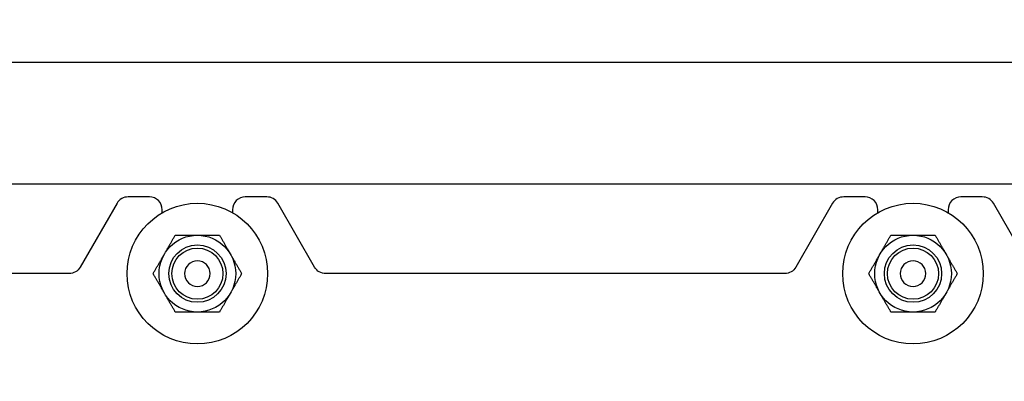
# Model space of a CAD drawing. Header units: inches. Extents: x 1 to 669, y 0 to 417.
# Tile 145 of 256: x 96.38 to 106.01, y 353.6 to 357.13. Entities that reach past the tile are written whole.
import ezdxf

# ---------------------------------------------------------------- set-up
doc = ezdxf.new("R2010")
doc.units = ezdxf.units.IN
doc.header["$LTSCALE"] = 12
doc.header["$MEASUREMENT"] = 0
doc.header["$PDMODE"] = 1
doc.layers.get('0').update_dxf_attribs({"linetype": 'CONTINUOUS'})
doc.layers.get('Defpoints').update_dxf_attribs({"linetype": 'CONTINUOUS'})
doc.layers.add('D', color=2, linetype='CONTINUOUS')
doc.layers.add('X', color=1, linetype='CONTINUOUS')
doc.styles.get("Standard").update_dxf_attribs({"font": 'SIMPLEX.SHX', "width": 0.875})
doc.dimstyles.new('STANDARD$0', dxfattribs={"dimscale": 32, "dimtxt": 0.09375, "dimasz": 0.0625, "dimexe": 0.03125, "dimexo": 0.03125, "dimgap": 0.03125, "dimtad": 1, "dimtih": 1, "dimtoh": 1, "dimdec": 4, "dimzin": 12, "dimdsep": 46, "dimlunit": 5, "dimtxsty": 'Standard', "dimcen": -0.03125, "dimclrd": 256, "dimclre": 256, "dimclrt": 256, "dimadec": 0, "dimazin": 0, "dimtfac": 0.875, "dimtdec": 4, "dimtofl": 0, "dimtmove": 0, "dimatfit": 3, "dimfxl": 1, "dimtolj": 1, "dimtzin": 12, "dimlwd": 13, "dimlwe": 13, "dimarcsym": 0})

# ---------------------------------------------------------------- blocks, each defined once
blk = doc.blocks.new('*D22')
at = {"layer": 'D', "lineweight": 13, "transparency": 16777216}
for p, q in [((58.9839, 356.0954), (58.9839, 301.0531)), ((158.9712, 354.6364), (158.9712, 301.0531)), ((60.9839, 302.0531), (156.9712, 302.0531))]:
    blk.add_line(p, q, dxfattribs=at)
at = {"layer": 'D', "transparency": 16777216}
for points in [[(60.9839, 302.3864), (60.9839, 301.7198), (58.9839, 302.0531)], [(156.9712, 302.3864), (156.9712, 301.7198), (158.9712, 302.0531)]]:
    blk.add_solid(points, dxfattribs=at)
at = {"layer": 'Defpoints', "color": 0, "transparency": 16777216}
for p in [(58.9839, 357.0954), (158.9712, 355.6364), (158.9712, 302.0531)]:
    blk.add_point(p, dxfattribs=at)
at = {"layer": 'D', "transparency": 16777216, "insert": (108.9775, 304.5531), "char_height": 3, "attachment_point": 5}
blk.add_mtext('\\A1;100{}{\\C2;%%p1}', dxfattribs=at)
blk = doc.blocks.new('*D23')
at = {"layer": 'D', "lineweight": 13, "transparency": 16777216}
for p, q in [((90.1511, 360.2772), (90.1511, 307.6928)), ((150.1511, 360.2772), (150.1511, 307.6928)), ((92.1511, 308.6928), (148.1511, 308.6928))]:
    blk.add_line(p, q, dxfattribs=at)
at = {"layer": 'D', "transparency": 16777216}
for points in [[(92.1511, 309.0261), (92.1511, 308.3595), (90.1511, 308.6928)], [(148.1511, 309.0261), (148.1511, 308.3595), (150.1511, 308.6928)]]:
    blk.add_solid(points, dxfattribs=at)
at = {"layer": 'Defpoints', "color": 0, "transparency": 16777216}
for p in [(90.1511, 361.2772), (150.1511, 361.2772), (150.1511, 308.6928)]:
    blk.add_point(p, dxfattribs=at)
at = {"layer": 'D', "transparency": 16777216, "insert": (120.1511, 311.1928), "char_height": 3, "attachment_point": 5}
blk.add_mtext('\\A1;60', dxfattribs=at)

msp = doc.modelspace()

# ---------------------------------------------------------------- linework, layer by layer
at = {"extrusion": (-2.44929e-16, -1, -2.22045e-16)}
for p, q in [((108.56161, 355.52725), (95.27162, 355.52725)), ((97.64851, 355.40225), (97.43941, 355.40225)), ((98.79507, 355.40225), (98.58597, 355.40225)), ((104.64851, 355.40225), (104.43941, 355.40225)), ((105.79507, 355.40225), (105.58597, 355.40225)), ((97.33115, 355.33975), (96.97031, 354.71475)), ((99.26417, 354.71475), (98.90332, 355.33975)), ((104.33115, 355.33975), (103.97031, 354.71475)), ((106.26417, 354.71475), (105.90332, 355.33975)), ((97.77351, 355.24765), (97.77351, 355.27725)), ((98.46097, 355.27725), (98.46097, 355.24765)), ((104.77351, 355.24765), (104.77351, 355.27725)), ((105.46097, 355.27725), (105.46097, 355.24765)), ((96.86206, 354.65225), (96.11248, 354.65225)), ((103.86206, 354.65225), (99.37242, 354.65225))]:
    msp.add_line(p, q, dxfattribs=at)
for centre, radius in [((98.11724, 354.65225), 0.6875), ((105.11724, 354.65225), 0.6875), ((98.11724, 354.65225), 0.375), ((105.11724, 354.65225), 0.375), ((98.11724, 354.65225), 0.28), ((105.11724, 354.65225), 0.28), ((98.11724, 354.65225), 0.25), ((105.11724, 354.65225), 0.25)]:
    msp.add_circle(centre, radius)
at = {"extrusion": (5.43852e-32, 2.22045e-16, -1)}
for centre in [(-98.11724, 354.65225), (-105.11724, 354.65225)]:
    msp.add_circle(centre, 0.125, dxfattribs=at)
for centre, radius, start, end in [((120.1511, 361.27725), 30, 192.904892, 67.197332), ((97.43941, 355.27725), 0.125, 90, 150), ((97.64851, 355.27725), 0.125, 359.999997, 90), ((98.58597, 355.27725), 0.125, 90, 180.000003), ((98.79507, 355.27725), 0.125, 30, 90), ((104.43941, 355.27725), 0.125, 90, 150), ((104.64851, 355.27725), 0.125, 359.999997, 90), ((105.58597, 355.27725), 0.125, 90, 180.000003), ((105.79507, 355.27725), 0.125, 30, 90)]:
    msp.add_arc(centre, radius, start, end)
for centre, start, end in [((-96.86206, 354.77725), 210, 270), ((-99.37242, 354.77725), 270, 330), ((-103.86206, 354.77725), 210, 270)]:
    msp.add_arc(centre, 0.125, start, end, dxfattribs=at)
for points, weights in [([(97.79248, 354.83975), (97.84272, 354.92677), (97.90073, 355.02725)], [1, 1.07229945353, 1.06727231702]), ([(97.90073, 355.02725), (98.01676, 355.02725), (98.11724, 355.02725)], [1.06727231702, 1.07229945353, 1]), ([(98.11724, 355.02725), (98.21772, 355.02725), (98.33374, 355.02725)], [1, 1.07229945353, 1.06727231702]), ([(98.33374, 355.02725), (98.39176, 354.92677), (98.442, 354.83975)], [1.06727231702, 1.07229945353, 1]), ([(104.79248, 354.83975), (104.84272, 354.92677), (104.90073, 355.02725)], [1, 1.07229945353, 1.06727231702]), ([(104.90073, 355.02725), (105.01676, 355.02725), (105.11724, 355.02725)], [1.06727231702, 1.07229945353, 1]), ([(105.11724, 355.02725), (105.21772, 355.02725), (105.33374, 355.02725)], [1, 1.07229945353, 1.06727231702]), ([(105.33374, 355.02725), (105.39176, 354.92677), (105.442, 354.83975)], [1.06727231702, 1.07229945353, 1]), ([(97.68422, 354.65225), (97.74224, 354.75273), (97.79248, 354.83975)], [1.06727231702, 1.07229945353, 1]), ([(98.442, 354.83975), (98.49224, 354.75273), (98.55025, 354.65225)], [1, 1.07229945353, 1.06727231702]), ([(104.68422, 354.65225), (104.74224, 354.75273), (104.79248, 354.83975)], [1.06727231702, 1.07229945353, 1]), ([(105.442, 354.83975), (105.49224, 354.75273), (105.55025, 354.65225)], [1, 1.07229945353, 1.06727231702]), ([(97.79248, 354.46475), (97.74224, 354.55177), (97.68422, 354.65225)], [1, 1.07229945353, 1.06727231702]), ([(98.55025, 354.65225), (98.49224, 354.55177), (98.442, 354.46475)], [1.06727231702, 1.07229945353, 1]), ([(104.79248, 354.46475), (104.74224, 354.55177), (104.68422, 354.65225)], [1, 1.07229945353, 1.06727231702]), ([(105.55025, 354.65225), (105.49224, 354.55177), (105.442, 354.46475)], [1.06727231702, 1.07229945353, 1]), ([(97.90073, 354.27725), (97.84272, 354.37773), (97.79248, 354.46475)], [1.06727231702, 1.07229945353, 1]), ([(98.442, 354.46475), (98.39176, 354.37773), (98.33374, 354.27725)], [1, 1.07229945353, 1.06727231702]), ([(104.90073, 354.27725), (104.84272, 354.37773), (104.79248, 354.46475)], [1.06727231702, 1.07229945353, 1]), ([(105.442, 354.46475), (105.39176, 354.37773), (105.33374, 354.27725)], [1, 1.07229945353, 1.06727231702]), ([(98.11724, 354.27725), (98.01676, 354.27725), (97.90073, 354.27725)], [1, 1.07229945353, 1.06727231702]), ([(98.33374, 354.27725), (98.21772, 354.27725), (98.11724, 354.27725)], [1.06727231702, 1.07229945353, 1]), ([(105.11724, 354.27725), (105.01676, 354.27725), (104.90073, 354.27725)], [1, 1.07229945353, 1.06727231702]), ([(105.33374, 354.27725), (105.21772, 354.27725), (105.11724, 354.27725)], [1.06727231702, 1.07229945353, 1])]:
    msp.add_rational_spline(points, weights, degree=2)
at = {"layer": 'X', "extrusion": (-2.44929e-16, -1, -2.22045e-16)}
msp.add_line((89.2836, 356.71745), (110.8346, 356.71745), dxfattribs=at)

# ---------------------------------------------------------------- dimensions: what is measured, and where the dimension line sits
at = {"layer": 'D'}
dim = msp.add_linear_dim(base=(150.1511, 308.69279), p1=(90.1511, 361.27725), p2=(150.1511, 361.27725), dimstyle='STANDARD$0', override={"dimarcsym": 1}, dxfattribs=at)
dim.commit()
dim.dimension.update_dxf_attribs({"geometry": '*D23', "text_midpoint": (120.1511, 311.19279)})
dim = msp.add_linear_dim(base=(158.97115, 302.0531), p1=(58.98388, 357.09545), p2=(158.97115, 355.63636), text='<>{}{\\C2;%%p1}', dimstyle='STANDARD$0', override={"dimdec": 0, "dimtp": 1, "dimtm": 1, "dimarcsym": 1}, dxfattribs=at)
dim.commit()
dim.dimension.update_dxf_attribs({"geometry": '*D22', "text_midpoint": (108.97752, 304.5531)})

doc.saveas('drawing.dxf')
